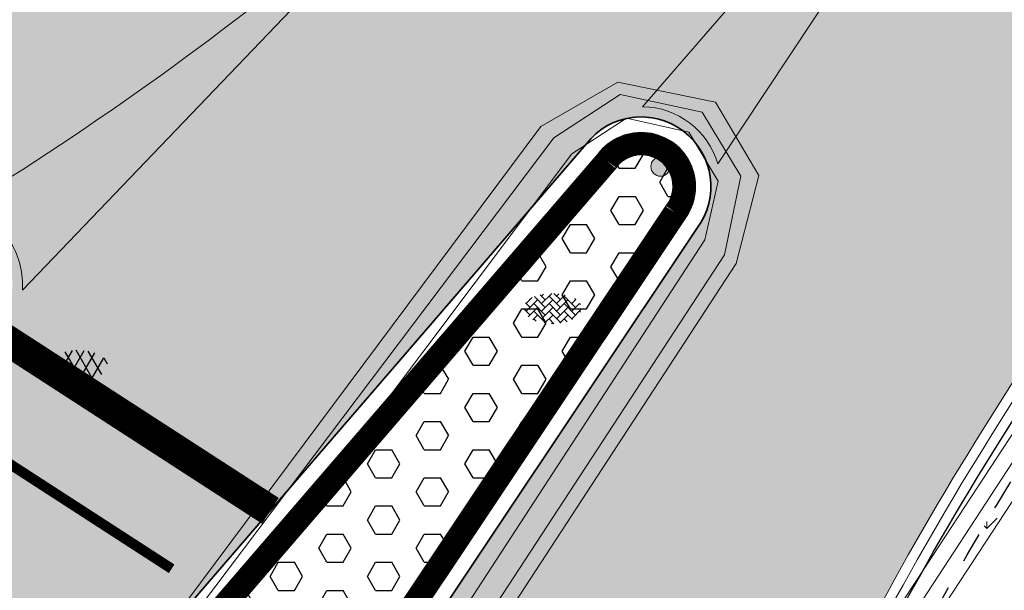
# Model space of a CAD drawing. Header units: metres. Extents: x 187916 to 189411, y 333285 to 334910.
# Tile 236 of 256: x 188808.69 to 188818.32, y 334165.36 to 334170.94. Entities that reach past the tile are written whole.
import ezdxf
from ezdxf.enums import TextEntityAlignment as Align

# ---------------------------------------------------------------- set-up
doc = ezdxf.new("R2010")
doc.units = ezdxf.units.M
for name, pattern in [('VH-RWSBAND-SO', [24, 10, -2, 2, -2, 2, -2, 2, -2]), ('VH-TROTTOIRBAND-SO', [15, 5, -2, 2, -2, 2, -2]), ('VW-5050_STREEP', [1, 0.5, -0.5])]:
    doc.linetypes.add(name, pattern=pattern)
for name, color, linetype, lineweight in [('B-ME-IE-MEUBILAIR_WEGMEUBILAIR_PAAL-S', 253, 'Continuous', 18), ('B-ME-VH-KANTOPSLUITING_ACHTERKANTBAND-G', 253, 'Continuous', 18), ('B-ME-VH-VERHARDING_ASFALT-G', 253, 'Continuous', 18), ('B-ME-VH-VERHARDING_ASFALT-S', 253, 'Continuous', 25), ('B-ME-VH-VERHARDING_BETONSTRAATSTEEN-G', 253, 'Continuous', 18), ('B-ME-VH-VERHARDING_BETONSTRAATSTEEN-S', 253, 'Continuous', 25), ('N-WE-GR-VAKBEPLANTING-A', 94, 'Continuous', 5), ('N-WE-VH-GOOT_TEGEL-G', 170, 'Continuous', 35), ('N-WE-VH-KANTOPSLUITING_NATUURSTEEN BAND_280 300x250-G', 7, 'VH-TROTTOIRBAND-SO', 25), ('N-WE-VH-KANTOPSLUITING_NATUURSTEEN VOORKANTBAND-G', 7, 'Continuous', 25), ('N-WE-VH-KANTOPSLUITING_TROTTOIRBAND_RWS_110 220-G', 251, 'VH-RWSBAND-SO', 25), ('N-WE-VH-KANTOPSLUITING_TROTTOIRBAND_RWS_110 220_ACHTERKANT-G', 7, 'VH-RWSBAND-SO', 25), ('N-WE-VH-KANTOPSLUITING_VOORKANTBAND-G', 7, 'Continuous', 15), ('N-WE-VH-KANTVERHARDING_STREKLAAG_BSS-G', 60, 'Continuous', 18), ('N-WE-VH-VERHARDING_STRAATBAKSTEEN_WF_HALFSTEENS-A', 250, 'Continuous', 18), ('N-WE-VW-MARKERING_DWARS_STOPSTREEP_030-G', 251, 'Continuous', 0), ('N-WE-VW-MARKERING_LANGS_STREEP_050050-G', 251, 'VW-5050_STREEP', 0), ('N-WE-VW-MARKERING_VLAK-G', 251, 'Continuous', 0)]:
    doc.layers.add(name, color=color, linetype=linetype, lineweight=lineweight)
doc.layers.add('N-WE-VH-VERHARDING_PRINTBETON-A', color=251, linetype='Continuous')
doc.layers.add('N-WE-VH-VERHARDING_STRAATBAKSTEEN_DF-A', color=7, linetype='Continuous', lineweight=18, true_color=0x713a38)
doc.styles.add('NLCS-ISO', font='NLCS-ISO.ttf')

# ---------------------------------------------------------------- blocks, each defined once
blk = doc.blocks.new('ontwerp Tempelplein')
at = {"layer": 'N-WE-GR-VAKBEPLANTING-A', "transparency": 33554585}
h = blk.add_hatch(dxfattribs=at)
h.set_pattern_fill('GRASS', color=256, scale=0.03)
h.set_pattern_definition([(90, (0, -100), (-0.5388153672, 0.5388153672), [0.142875, -0.9347557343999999]), (45, (0, -100), (-0.5388153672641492, 0.5388153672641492), [0.142875, -0.6191249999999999]), (135, (0, -100), (-0.5388153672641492, -0.5388153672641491), [0.142875, -0.6191249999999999])])
h.paths.add_polyline_path([(188817.394377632, 334162.3921381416, 0.3665599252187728), (188819.7610039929, 334163.1391442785), (188821.0063443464, 334165.1151580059), (188825.2444772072, 334171.8399129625), (188827.2948386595, 334175.0932744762), (188824.8245061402, 334176.6501486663), (188818.5360118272, 334166.6720321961, 0.03714509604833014), (188816.4694913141, 334162.7798603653)])
at = {"layer": 'N-WE-VH-VERHARDING_STRAATBAKSTEEN_DF-A', "transparency": 33554585}
h = blk.add_hatch(color=256, dxfattribs=at)
h.dxf.hatch_style = 1
h.paths.add_polyline_path([(188823.0817542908, 334182.6306972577), (188823.508331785, 334183.3074776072), (188824.1851121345, 334182.8809001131), (188823.7585346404, 334182.2041197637)])
edge = h.paths.add_edge_path()
edge.add_line((188840.46955903, 334201.9247066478), (188840.3896463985, 334201.9848229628))
edge.add_line((188840.3896463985, 334201.9848229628), (188840.6601681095, 334202.344427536))
edge.add_line((188840.6601681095, 334202.344427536), (188836.5046734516, 334205.4704256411))
edge.add_line((188836.5046734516, 334205.4704256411), (188836.2341895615, 334205.1108713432))
edge.add_line((188836.2341895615, 334205.1108713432), (188836.15427693, 334205.1709876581))
edge.add_line((188836.15427693, 334205.1709876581), (188826.9126716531, 334192.8861196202))
edge.add_line((188826.9126716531, 334192.8861196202), (188826.9926298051, 334192.8259648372))
edge.add_line((188826.9926298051, 334192.8259648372), (188826.7220942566, 334192.4663671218))
edge.add_line((188826.7220942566, 334192.4663671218), (188826.6421482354, 334192.5265127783))
edge.add_line((188826.6421482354, 334192.5265127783), (188818.0154570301, 334181.0590501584))
edge.add_line((188818.0154570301, 334181.0590501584), (188818.0953795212, 334180.9989222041))
edge.add_line((188818.0953795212, 334180.9989222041), (188817.5543650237, 334180.2797772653))
edge.add_line((188817.5543650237, 334180.2797772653), (188817.4744549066, 334180.3398959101))
edge.add_line((188817.4744549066, 334180.3398959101), (188815.6987056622, 334177.9793920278))
edge.add_arc((188791.5650909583, 334196.1345191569), 30.19999999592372, 307.29608516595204, 323.04675236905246, ccw=False)
edge.add_arc((188800.6541016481, 334184.2017959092), 15.20000001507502, 296.66468584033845, 307.2960851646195, ccw=False)
edge.add_line((188807.4753795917, 334170.6183439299), (188808.5157243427, 334168.7102474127))
edge.add_arc((188807.9374624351, 334168.3524581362), 0.6800000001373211, -40.956848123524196, 31.746413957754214, ccw=False)
edge.add_line((188808.4510007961, 334167.9067246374), (188807.4344523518, 334166.7355391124))
edge.add_arc((188799.7691267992, 334173.3887766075), 10.1500140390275, 316.39507279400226, 319.0431493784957, ccw=False)
edge.add_arc((188799.8645777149, 334173.2703840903), 9.999263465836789, 301.2425849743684, 316.50909268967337, ccw=False)
edge.add_line((188805.0508218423, 334164.7212237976), (188808.2507351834, 334162.6576102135))
edge.add_line((188808.2507351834, 334162.6576102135), (188809.252117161, 334163.9529116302))
edge.add_line((188809.252117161, 334163.9529116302), (188814.2301142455, 334169.7240930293))
edge.add_arc((188814.7691818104, 334169.3095956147), 0.680001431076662, -36.968197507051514, 142.442757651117, ccw=False)
edge.add_line((188815.3124821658, 334168.9006620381), (188810.5389451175, 334161.7558109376))
edge.add_line((188810.5389451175, 334161.7558109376), (188810.2593882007, 334161.3523131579))
edge.add_line((188810.2593882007, 334161.3523131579), (188813.6386937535, 334159.1665718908))
edge.add_line((188813.6386937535, 334159.1665718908), (188814.0232610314, 334158.9103532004))
edge.add_line((188814.0232610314, 334158.9103532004), (188814.3047873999, 334158.7129936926))
edge.add_line((188814.3047873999, 334158.7129936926), (188814.5802541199, 334158.5114835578))
edge.add_arc((188833.7515008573, 334153.7153843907), 19.7620664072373, 160.8687285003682, 165.9545097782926, ccw=False)
edge.add_arc((188829.7906949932, 334156.5665937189), 15.14999999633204, 159.1568716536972, 166.1544248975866, ccw=False)
edge.add_line((188815.6321396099, 334161.9571233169), (188816.0197171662, 334162.8816653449))
edge.add_line((188816.0197171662, 334162.8816653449), (188815.9770053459, 334162.9016221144))
edge.add_arc((188843.6623391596, 334150.8367022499), 30.1999999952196, 147.7796971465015, 156.4530340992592, ccw=False)
edge.add_line((188818.1130096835, 334166.9386202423), (188826.1800300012, 334179.7387698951))
edge.add_line((188826.1800300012, 334179.7387698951), (188826.0954295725, 334179.7920875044))
edge.add_line((188826.0954295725, 334179.7920875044), (188826.5752880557, 334180.5534913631))
edge.add_line((188826.5752880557, 334180.5534913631), (188826.6598884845, 334180.5001737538))
edge.add_line((188826.6598884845, 334180.5001737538), (188833.3334777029, 334191.0893302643))
edge.add_line((188833.3334777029, 334191.0893302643), (188833.2488772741, 334191.1426478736))
edge.add_line((188833.2488772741, 334191.1426478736), (188833.4888065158, 334191.523349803))
edge.add_line((188833.4888065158, 334191.523349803), (188833.5734069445, 334191.4700321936))
edge.add_line((188833.5734069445, 334191.4700321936), (188838.1302195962, 334198.7004446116))
edge.add_arc((188855.2195062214, 334187.9302875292), 20.20000002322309, 143.0467523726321, 147.779697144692, ccw=False)
edge.add_line((188839.077154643, 334200.0737831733), (188840.46955903, 334201.9247066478))
at = {"layer": 'N-WE-VH-VERHARDING_STRAATBAKSTEEN_WF_HALFSTEENS-A', "transparency": 33554585}
h = blk.add_hatch(dxfattribs=at)
h.set_pattern_fill('AVH-SBS_WAALFORMAAT_HALFST-SO', color=256, scale=0.3, angle=330.11, pattern_type=2)
h.set_pattern_definition([(330.11, (188841.5119500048, 334197.5018882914), (0.07475046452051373, 0.1300475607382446), []), (60.11000000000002, (188842.0321402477, 334197.2028864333), (-0.5201902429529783, 0.299001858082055), [0.15, -0.15]), (60.11000000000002, (188841.8467955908, 334197.4824349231), (-0.5201902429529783, 0.299001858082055), [0.15, -0.15]), (330.11, (188841.8094203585, 334197.4174111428), (0.1495009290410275, 0.2600951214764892), [0, -0.6, 0, 0, 0]), (330.11, (188842.1442659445, 334197.3979577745), (0.1495009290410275, 0.2600951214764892), [0, -0.6, 0, 0, 0])])
h.paths.add_polyline_path([(188832.6469999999, 334176.6090000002), (188844.7370140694, 334197.6426967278), (188845.7264198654, 334199.7845806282), (188841.7408087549, 334202.7828582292), (188841.1396456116, 334201.9837319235, 0.2204724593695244), (188841.0163745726, 334201.4080756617), (188841.6799405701, 334198.4825810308, -0.1989123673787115), (188841.5119500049, 334197.5018882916), (188831.1822708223, 334181.1115193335, -0.1989123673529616), (188830.370029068, 334180.5368521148), (188827.0403930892, 334179.7816180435, 0.1989123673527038), (188826.603032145, 334179.4721818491), (188824.8671602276, 334176.7178290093), (188827.4051730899, 334175.1183007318), (188821.0740246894, 334165.0725039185), (188819.828684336, 334163.0964901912, -0.3665599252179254), (188817.3634485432, 334162.3183587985), (188816.3609466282, 334162.7386183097), (188815.9743330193, 334161.8163765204, 0.001133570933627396), (188815.9506307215, 334161.7535291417), (188816.5287346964, 334161.577043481), (188816.0031695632, 334159.8554798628), (188815.4242329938, 334160.0322197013), (188815.4097461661, 334159.9665676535), (188815.3912790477, 334159.0042707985, 0.1656306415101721), (188816.2239672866, 334157.4167668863, -0.07031795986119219), (188819.2881680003, 334153.5697665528), (188819.3400208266, 334153.4910829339), (188820.5241959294, 334155.5483238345)])
h.paths.add_polyline_path([(188828.108, 334177.0210000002), (188826.372, 334177.9569999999), (188827.3130000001, 334179.7089999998), (188829.0619999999, 334178.7540000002)], flags=16)
h.paths.add_polyline_path([(188820.2471321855, 334158.2385002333), (188821.2540878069, 334157.5857825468), (188820.9278151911, 334157.0824460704), (188819.9208595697, 334157.7351637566), (188820.0025401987, 334157.8611715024), (188816.3527546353, 334160.2269921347), (188816.515935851, 334160.478729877), (188820.1657214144, 334158.1129092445)], flags=16)
h = blk.add_hatch(dxfattribs=at)
h.set_pattern_fill('AVH-SBS_WAALFORMAAT_HALFST-SO', color=256, scale=0.3, angle=323.05, pattern_type=2)
h.set_pattern_definition([(323.05, (188818.0967086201, 334181.9987788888), (0.09016767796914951, 0.1198740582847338), []), (53.04999999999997, (188818.5762048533, 334181.6381081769), (-0.4794962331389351, 0.3606707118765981), [0.15, -0.15]), (53.04999999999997, (188818.4266244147, 334181.9383175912), (-0.4794962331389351, 0.3606707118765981), [0.15, -0.15]), (323.05, (188818.3815405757, 334181.8783805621), (0.180335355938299, 0.2397481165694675), [0, -0.6, 0, 0, 0]), (323.05, (188818.7114563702, 334181.8179192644), (0.180335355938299, 0.2397481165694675), [0, -0.6, 0, 0, 0])])
edge = h.paths.add_edge_path()
edge.add_line((188803.6308842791, 334171.5340883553), (188804.1171943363, 334169.7245075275))
edge.add_line((188804.1171943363, 334169.7245075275), (188804.5180856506, 334169.8322437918))
edge.add_arc((188800.6541016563, 334184.2017958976), 14.88000000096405, 285.0508583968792, 296.045008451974)
edge.add_line((188807.1875682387, 334170.8328686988), (188807.1085343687, 334170.9945895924))
edge.add_arc((188800.6541016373, 334184.2017959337), 14.70000004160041, 296.0450084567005, 301.34314468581)
edge.add_arc((188800.6541016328, 334184.2017959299), 14.7000000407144, 301.3431447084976, 307.2960851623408)
edge.add_arc((188791.5650909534, 334196.1345191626), 29.7000000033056, 307.2960851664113, 314.5565661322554)
edge.add_line((188812.4029997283, 334174.9715430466), (188810.6652814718, 334176.2787859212))
edge.add_arc((188800.2766393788, 334184.0939068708), 12.99999999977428, 284.95253944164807, 323.0467523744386, ccw=False)
at = {"layer": 'N-WE-VW-MARKERING_VLAK-G', "transparency": 33554687}
h = blk.add_hatch(color=256, dxfattribs=at)
h.dxf.hatch_style = 1
edge = h.paths.add_edge_path()
edge.add_arc((188814.769181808, 334169.3095956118), 0.7800014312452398, 16.38657693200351, 89.08819158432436)
edge.add_line((188814.7815942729, 334170.0894982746), (188819.4839988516, 334175.5070621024))
edge.add_line((188819.4839988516, 334175.5070621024), (188815.5174996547, 334169.5296470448))
h = blk.add_hatch(color=256, dxfattribs=at)
h.dxf.hatch_style = 1
h.paths.add_polyline_path([(188812.2432381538, 334171.976224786), (188812.1710428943, 334172.0454190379, -0.03749806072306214), (188808.3419281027, 334169.2379071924), (188808.6022528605, 334168.7604455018, -0.1572062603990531), (188808.7153689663, 334168.2953492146)])
at = {"layer": 'N-WE-VH-KANTOPSLUITING_NATUURSTEEN BAND_280 300x250-G', "ltscale": 0.15, "flags": 128}
blk.add_lwpolyline([(188816.437416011, 334162.7065615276, -0.03781952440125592), (188818.5360118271, 334166.6720321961), (188826.6030321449, 334179.4721818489, -0.1989123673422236), (188827.0403930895, 334179.7816180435), (188830.3700290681, 334180.5368521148, 0.19891236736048), (188831.1822708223, 334181.1115193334), (188841.5119500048, 334197.5018882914, 0.1989123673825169), (188841.67994057, 334198.4825810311), (188841.0163745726, 334201.4080756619, -0.2204724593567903), (188841.1396456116, 334201.9837319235)], format="xyb", dxfattribs=at)
at = {"layer": 'N-WE-VH-KANTOPSLUITING_NATUURSTEEN VOORKANTBAND-G', "flags": 128}
for points in [[(188816.1607159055, 334162.8225571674, -0.03785504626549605), (188818.2822105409, 334166.8319850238), (188826.3492308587, 334179.6321346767, -0.1989123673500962), (188826.9740322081, 334180.0741863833), (188830.3036681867, 334180.8294204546, 0.1989123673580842), (188830.9284695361, 334181.2714721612), (188841.2581487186, 334197.6618411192, 0.1989123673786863), (188841.3873722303, 334198.4162201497), (188840.7238062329, 334201.3417147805, -0.2204724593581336), (188840.8999077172, 334202.1640808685)], [(188807.2402574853, 334170.7250547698, 0.04913155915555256), (188809.7431123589, 334172.2690726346, 0.068833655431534), (188815.5388803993, 334178.0996246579), (188817.8555911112, 334181.1792287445), (188818.1561592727, 334181.5787740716, 0.414226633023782), (188818.0571598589, 334182.2789322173)]]:
    blk.add_lwpolyline(points, format="xyb", dxfattribs=at)
at = {"layer": 'N-WE-VH-KANTVERHARDING_STREKLAAG_BSS-G', "flags": 128}
for points in [[(188807.2841651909, 334170.635209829, 0.0491315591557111), (188809.8037057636, 334172.1895211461, 0.06883365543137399), (188815.6187930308, 334178.0395083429), (188817.3945443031, 334180.400014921)], [(188807.3280728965, 334170.5453648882, 0.04913155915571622), (188809.8642991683, 334172.1099696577, 0.06883365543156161), (188815.6987056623, 334177.9793920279), (188817.4744549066, 334180.3398959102)], [(188815.9770053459, 334162.9016221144, -0.03786264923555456), (188818.1130096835, 334166.9386202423), (188826.1800300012, 334179.7387698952)], [(188816.0686786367, 334162.8616720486, -0.03786264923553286), (188818.1976101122, 334166.885302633), (188826.2646304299, 334179.6854522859)]]:
    blk.add_lwpolyline(points, format="xyb", dxfattribs=at)
at = {"layer": 'N-WE-VW-MARKERING_DWARS_STOPSTREEP_030-G', "const_width": 0.3, "flags": 128}
blk.add_lwpolyline([(188811.1406946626, 334166.1415400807), (188808.4393788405, 334167.8887562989)], dxfattribs=at)
at = {"layer": 'N-WE-VW-MARKERING_LANGS_STREEP_050050-G', "const_width": 0.1, "flags": 128}
blk.add_lwpolyline([(188810.1749951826, 334165.5752102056), (188808.0758238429, 334166.9329582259)], dxfattribs=at)
at = {"layer": 'N-WE-VW-MARKERING_VLAK-G', "flags": 128}
blk.add_lwpolyline([(188814.7815942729, 334170.0894982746, -0.3283076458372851), (188815.5174996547, 334169.5296470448), (188819.4839988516, 334175.5070621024)], format="xyb", close=True, dxfattribs=at)
blk.add_lwpolyline([(188812.2432381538, 334171.976224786), (188808.7153689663, 334168.2953492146, 0.1572062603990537), (188808.6022528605, 334168.7604455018), (188808.3419281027, 334169.2379071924, 0.03749806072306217), (188812.1710428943, 334172.0454190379), (188812.2432381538, 334171.976224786)], format="xyb", dxfattribs=at)
blk = doc.blocks.new('SIE-WEG_PAAL_ALGEMEEN_TYPE_01-SO')
h = blk.add_hatch(color=256)
edge = h.paths.add_edge_path()
edge.add_arc((2.273736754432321e-16, 0), 0.1875, 0, 360)
at = {"ltscale": 0.5}
blk.add_circle((2.273736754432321e-16, 0), 0.1875, dxfattribs=at)
blk = doc.blocks.new('SVH-BSS_KEIFORMAAT_KEPER-SO')
at = {"ltscale": 0.1}
for p, q in [((-3.597206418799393, 2.112282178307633), (-1.484924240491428, -2.747801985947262e-13)), ((-2.477046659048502, 2.477046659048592), (-1.484924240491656, 1.484924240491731)), ((-2.227386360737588, 0.7424621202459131), (-0.2128896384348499, 2.756958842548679)), ((-2.227386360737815, 2.227386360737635), (-1.846044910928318, 2.608727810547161)), ((-0.7424621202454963, 2.227386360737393), (1.484924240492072, -2.321476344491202e-13)), ((0.2160084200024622, 2.753840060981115), (1.484924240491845, 1.484924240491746)), ((0.742462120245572, 2.227386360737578), (1.196639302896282, 2.681563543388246)), ((0.7424621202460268, 0.7424621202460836), (2.445993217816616, 2.445993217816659)), ((2.227386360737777, 2.22738636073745), (4.454772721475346, -1.753042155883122e-13)), ((-5.336050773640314, 0.881278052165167), (-4.454772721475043, -7.582823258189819e-14)), ((-5.197234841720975, 0.7424621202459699), (-4.025666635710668, 1.914030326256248)), ((-5.197234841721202, -0.7424621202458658), (-2.969848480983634, 1.48492424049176)), ((-4.812064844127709, -1.842216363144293), (-2.969848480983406, 3.785860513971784e-14)), ((-4.564991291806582, 1.595142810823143), (-4.454772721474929, 1.484924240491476)), ((-3.712310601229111, 0.7424621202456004), (-1.484924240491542, -1.484924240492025)), ((-2.227386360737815, -0.7424621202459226), (-2.463584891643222e-13, 1.484924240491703)), ((-2.227386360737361, -2.227386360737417), (2.083888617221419e-13, 2.083888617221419e-13)), ((-0.7424621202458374, 0.7424621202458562), (1.484924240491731, -1.48492424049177)), ((0.7424621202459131, -0.7424621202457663), (2.969848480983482, 1.48492424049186)), ((0.7424621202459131, -2.227386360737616), (2.969848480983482, 9.43689570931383e-15)), ((2.227386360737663, 0.7424621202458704), (4.454772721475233, -1.484924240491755)), ((3.7123106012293, 0.7424621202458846), (4.50164561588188, 1.531797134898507)), ((3.7123106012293, -0.7424621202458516), (5.246882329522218, 0.7921096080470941)), ((4.221158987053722, 1.718537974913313), (4.45477272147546, 1.484924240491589)), ((5.197234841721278, 0.7424621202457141), (5.392160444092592, 0.5475365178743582)), ((-5.734817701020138, -0.2048792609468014), (-4.454772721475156, -1.484924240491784)), ((-3.894231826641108, -2.40930758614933), (-2.969848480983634, -1.484924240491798)), ((-3.712310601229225, -0.742462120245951), (-1.484924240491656, -2.969848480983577)), ((-1.594092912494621, -3.079017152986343), (9.470202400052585e-14, -1.484924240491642)), ((-0.74246212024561, -0.74246212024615), (1.484924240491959, -2.969848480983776)), ((1.364972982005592, -3.089799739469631), (2.969848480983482, -1.484924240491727)), ((2.227386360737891, -0.7424621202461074), (3.843627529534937, -2.358703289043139)), ((3.712310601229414, -2.227386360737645), (5.574234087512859, -0.3654628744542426)), ((5.197234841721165, -0.7424621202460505), (5.40549668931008, -0.950723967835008)), ((-3.712310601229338, -2.227386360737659), (-3.270758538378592, -2.668938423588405)), ((-0.7424621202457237, -2.227386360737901), (0.2141389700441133, -3.18398745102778)), ((-0.2171522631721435, -3.18700074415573), (9.470202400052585e-14, -2.969848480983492)), ((2.22738636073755, -2.227386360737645), (2.78091825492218, -2.780918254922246))]:
    blk.add_line(p, q, dxfattribs=at)
at = {"style": 'NLCS-ISO'}
blk.add_attdef('FORMAAT', text='', height=1.8, dxfattribs=at).set_placement((-5.834817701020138, -0.2150483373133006), align=Align.MIDDLE_RIGHT)
blk.add_attdef('KLEUR', text='', height=1.8, dxfattribs=at).set_placement((5.824648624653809, -0.2150483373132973), align=Align.MIDDLE_LEFT)
at = {"style": 'NLCS-ISO', "flags": 1}
blk.add_attdef('FUNCTIE', text='', height=1.8, dxfattribs=at).set_placement((0.1159930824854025, -3.584775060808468), align=Align.MIDDLE_CENTER)
blk = doc.blocks.new('SVH-ASFALT-SO')
at = {"ltscale": 0.1}
for p, q in [((-3.363759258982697, 2.173798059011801), (-1.827884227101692, 4.834011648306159)), ((0.3610377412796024, -0.07213355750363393), (-2.305319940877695, 4.546133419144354)), ((-1.90966580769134, 0.6923617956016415), (0.9476199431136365, 5.64132588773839)), ((2.754090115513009, -0.2170218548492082), (-0.4687746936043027, 5.365143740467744)), ((0, 0), (3.267551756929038, 5.659565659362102)), ((4.867727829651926, 0.1220502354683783), (1.647185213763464, 5.700193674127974)), ((2.175571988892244, -0.2317987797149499), (5.321577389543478, 5.217242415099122)), ((6.701218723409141, 0.946350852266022), (4.043291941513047, 5.550015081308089)), ((4.656575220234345, 0.06542487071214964), (7.070171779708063, 4.245896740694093)), ((7.827971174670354, 2.994758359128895), (7.146137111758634, 4.175729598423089)), ((-2.71961448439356, 1.263712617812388), (-3.454265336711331, 2.536165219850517))]:
    blk.add_line(p, q, dxfattribs=at)
at = {"style": 'NLCS-ISO'}
blk.add_attdef('KLEUR', text='', height=1.8, dxfattribs=at).set_placement((9.485913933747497, 2.74105960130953), align=Align.MIDDLE_LEFT)
at = {"style": 'NLCS-ISO', "flags": 1}
blk.add_attdef('FUNCTIE', text='', height=1.8, dxfattribs=at).set_placement((0.1159930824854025, -3.584775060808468), align=Align.MIDDLE_CENTER)
blk = doc.blocks.new('DTM')
at = {"layer": 'B-ME-VH-KANTOPSLUITING_ACHTERKANTBAND-G', "ltscale": 0.2, "flags": 128}
for points in [[(188818.4189999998, 334152.3169999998), (188816.7319999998, 334154.781), (188815.821, 334157.9789999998), (188815.8080000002, 334159.5970000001), (188816.2400000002, 334159.5329999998), (188816.4359999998, 334161.0049999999), (188815.9920000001, 334161.1009999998), (188817.4369999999, 334164.77), (188822.2609999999, 334172.125), (188827.3100000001, 334179.8799999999), (188827.5079999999, 334180.0060000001), (188827.7680000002, 334179.9589999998), (188829.2429999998, 334179.1499999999), (188833.9049999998, 334186.5630000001), (188839.318, 334195.1150000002), (188841.8420000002, 334199.182), (188842.0189999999, 334199.6349999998), (188842.0150000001, 334200.0819999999), (188841.6150000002, 334202.1349999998), (188841.5950000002, 334202.4730000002), (188841.7140000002, 334202.7420000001), (188841.9720000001, 334202.9139999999), (188842.2039999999, 334202.8449999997), (188842.8489999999, 334202.4909999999)], [(188809.2740000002, 334163.2250000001), (188809.0830000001, 334162.466), (188809.4870000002, 334161.77), (188810.2960000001, 334161.5860000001), (188810.9870000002, 334162.0359999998), (188815.3900000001, 334168.787), (188815.5189999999, 334169.3620000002), (188815.2349999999, 334169.8420000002), (188814.6230000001, 334169.977), (188814.0890000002, 334169.6299999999), (188809.2740000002, 334163.2250000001)]]:
    blk.add_lwpolyline(points, dxfattribs=at)
at = {"layer": 'B-ME-VH-VERHARDING_ASFALT-G', "ltscale": 0.2, "flags": 128}
for points in [[(188818.1680000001, 334152.054), (188816.4649999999, 334154.6290000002), (188815.4670000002, 334157.9180000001), (188815.449, 334159.6120000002), (188815.6579999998, 334161.1490000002), (188817.1170000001, 334164.9390000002), (188821.9399999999, 334172.2939999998), (188827.0079999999, 334180.0690000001), (188831.9199999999, 334187.8679999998), (188837.2629999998, 334196.2829999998), (188841.4270000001, 334202.9279999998), (188842.5070000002, 334205.6340000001), (188842.46, 334208.5210000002), (188841.1609999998, 334211.6269999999), (188838.9479999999, 334213.7960000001), (188830.952, 334219.872), (188823.1359999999, 334225.889), (188815.8029999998, 334231.5129999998), (188808.585, 334237.014)], [(188809.0049999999, 334163.4890000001), (188808.6910000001, 334162.3849999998), (188809.2919999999, 334161.443), (188810.3769999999, 334161.193), (188811.3169999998, 334161.855), (188815.6970000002, 334168.5589999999), (188815.9180000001, 334169.4180000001), (188815.4929999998, 334170.1320000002), (188814.5380000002, 334170.3289999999), (188813.787, 334169.8960000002), (188809.0049999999, 334163.4890000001)]]:
    blk.add_lwpolyline(points, dxfattribs=at)
at = {"layer": 'B-ME-VH-VERHARDING_BETONSTRAATSTEEN-G', "ltscale": 0.2, "flags": 128}
for points in [[(188818.2680000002, 334152.1499999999), (188816.5860000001, 334154.693), (188815.6150000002, 334157.96), (188815.6400000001, 334159.5970000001), (188815.7850000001, 334161.1510000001), (188817.2540000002, 334164.8640000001), (188822.0589999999, 334172.2179999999), (188827.162, 334179.9840000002), (188827.551, 334180.2170000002), (188827.8659999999, 334180.1310000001), (188829.1510000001, 334179.4070000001), (188833.7480000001, 334186.693), (188839.1510000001, 334195.2340000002), (188841.679, 334199.29), (188841.8280000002, 334199.6830000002), (188841.8149999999, 334200.0580000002), (188841.426, 334202.1359999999), (188841.412, 334202.517), (188841.5810000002, 334202.8629999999), (188842.6529999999, 334205.6140000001), (188842.5789999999, 334208.5499999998), (188841.2799999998, 334211.7379999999), (188841.1609999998, 334211.6269999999)], [(188809.0959999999, 334163.406), (188808.8590000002, 334162.4040000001), (188809.3650000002, 334161.5669999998), (188810.338, 334161.3399999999), (188811.1919999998, 334161.9309999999), (188815.5819999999, 334168.6409999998), (188815.7429999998, 334169.4100000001), (188815.3629999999, 334170.0359999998), (188814.5619999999, 334170.2089999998), (188813.9130000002, 334169.7850000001), (188809.0959999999, 334163.406)]]:
    blk.add_lwpolyline(points, dxfattribs=at)
at = {"layer": 'B-ME-IE-MEUBILAIR_WEGMEUBILAIR_PAAL-S', "xscale": 0.5, "yscale": 0.5, "zscale": 0.5}
blk.add_blockref('SIE-WEG_PAAL_ALGEMEEN_TYPE_01-SO', (188814.956, 334169.504), dxfattribs=at)
at = {"layer": 'B-ME-VH-VERHARDING_ASFALT-S', "xscale": 0.05, "yscale": 0.05, "zscale": 0.05}
blk.add_blockref('SVH-ASFALT-SO', (188809.1577695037, 334167.424806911), dxfattribs=at)
at = {"layer": 'B-ME-VH-VERHARDING_BETONSTRAATSTEEN-S', "xscale": 0.05, "yscale": 0.05, "zscale": 0.05}
blk.add_blockref('SVH-BSS_KEIFORMAAT_KEPER-SO', (188813.903, 334168.128), dxfattribs=at)
blk = doc.blocks.new('ontwerp Wilhelmina- & Engelenkampstraat')
at = {"layer": 'N-WE-VH-VERHARDING_PRINTBETON-A', "transparency": 33554610}
h = blk.add_hatch(dxfattribs=at)
h.set_pattern_fill('HEX', color=256, scale=0.05)
h.set_pattern_definition([(0, (0, 0), (0, 0.27496306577), [0.15875, -0.3175]), (120, (0, 0), (-0.2381250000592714, -0.1374815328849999), [0.15875, -0.3174999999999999]), (59.99999999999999, (0.15875, 0), (-0.2381250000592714, 0.137481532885), [0.15875, -0.3175])])
edge = h.paths.add_edge_path()
edge.add_line((188810.8866883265, 334165.2814496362), (188811.9779170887, 334164.5756407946))
edge.add_line((188811.9779170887, 334164.5756407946), (188815.0117293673, 334169.1165371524))
edge.add_arc((188814.7691818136, 334169.309595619), 0.3100014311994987, 321.4815677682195, 503.9937482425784)
edge.add_line((188814.518405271, 334169.4918372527), (188810.8866883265, 334165.2814496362))
at = {"layer": 'N-WE-VH-GOOT_TEGEL-G'}
blk.add_lwpolyline([(188808.2480230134, 334162.6532679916), (188808.2507351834, 334162.6576102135), (188809.252117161, 334163.95291163), (188810.4415490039, 334165.3318652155), (188814.2301142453, 334169.7240930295, -0.9948727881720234), (188815.3124821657, 334168.9006620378), (188812.1651589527, 334164.1898667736), (188811.1651728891, 334162.6931251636), (188810.538945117, 334161.755810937), (188810.2593882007, 334161.3523131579)], format="xyb", dxfattribs=at)
at = {"layer": 'N-WE-VH-KANTOPSLUITING_TROTTOIRBAND_RWS_110 220-G', "ltscale": 0.15, "const_width": 0.22, "flags": 128}
blk.add_lwpolyline([(188810.7209105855, 334165.2576709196), (188812.0091757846, 334164.4244185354), (188815.1008413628, 334169.0519075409, 1.01023574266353), (188814.4323430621, 334169.5604757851)], format="xyb", close=True, dxfattribs=at)
at = {"layer": 'N-WE-VH-KANTOPSLUITING_TROTTOIRBAND_RWS_110 220_ACHTERKANT-G', "linetype": 'Continuous', "ltscale": 0.2, "flags": 128}
blk.add_lwpolyline([(188810.8866883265, 334165.2814496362), (188811.9779170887, 334164.5756407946), (188815.0117293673, 334169.1165371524, 1.022166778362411), (188814.518405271, 334169.4918372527)], format="xyb", close=True, dxfattribs=at)
at = {"layer": 'N-WE-VH-KANTOPSLUITING_VOORKANTBAND-G', "ltscale": 0.2, "flags": 128}
blk.add_lwpolyline([(188810.5551328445, 334165.2338922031), (188812.0404344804, 334164.2731962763), (188815.1902464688, 334168.9877166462, 1.002326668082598), (188814.3466256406, 334169.6295140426)], format="xyb", close=True, dxfattribs=at)

msp = doc.modelspace()

# ---------------------------------------------------------------- block references
msp.add_blockref('DTM', (0, 0))

# ---------------------------------------------------------------- next in the draw order: block references
msp.add_blockref('ontwerp Tempelplein', (0, 0))

# ---------------------------------------------------------------- next in the draw order: block references
msp.add_blockref('ontwerp Wilhelmina- & Engelenkampstraat', (0, 0))

doc.saveas('drawing.dxf')
